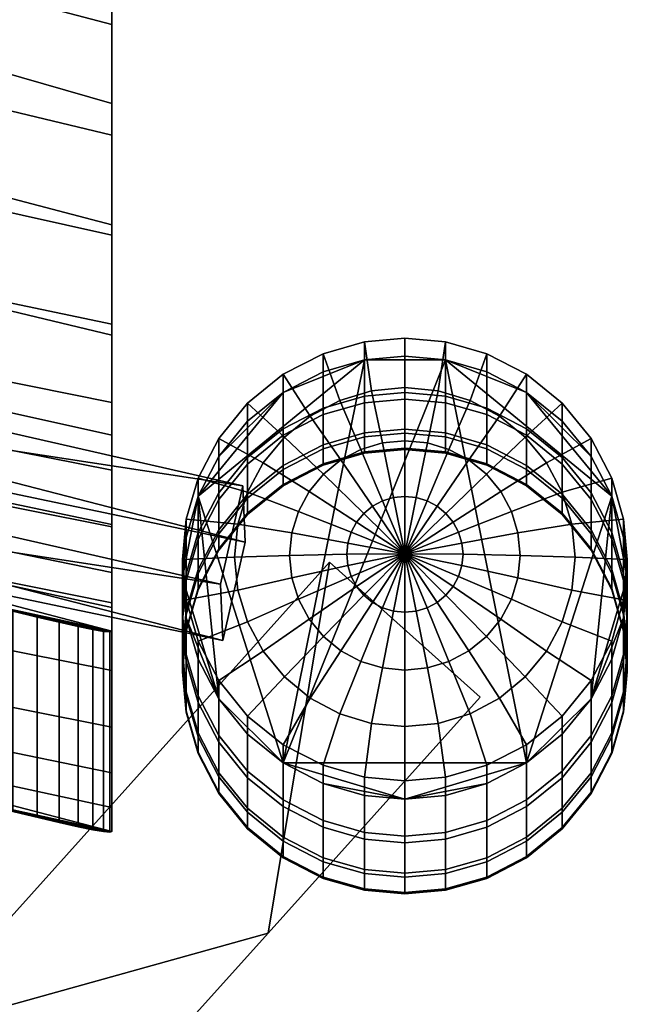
# Model space of a CAD drawing. Header units: millimetres. Extents: x -1013 to 1013, y -310 to 310.
# Tile 59 of 85: x 473 to 503, y 203 to 252. Entities that reach past the tile are written whole.
import ezdxf

# ---------------------------------------------------------------- set-up
doc = ezdxf.new("R2010")
doc.units = ezdxf.units.MM
doc.layers.add('operadlo', color=7, linetype='Continuous')
doc.layers.add('podnoz', color=7, linetype='Continuous')

msp = doc.modelspace()

# ---------------------------------------------------------------- meshes
at = {"layer": 'operadlo'}
mesh = msp.add_polyface(dxfattribs=at)
corners = [(477.5, 214.945, 601.765), (477.5, 213.223, 581.051), (477.5, 224.854, 600.418), (477.5, 212.045, 560.299), (477.5, 223.132, 579.705), (477.5, 221.955, 558.953), (477.5, 227.118, 621.08), (477.5, 223.357, 663.535), (477.5, 220.014, 643.021), (477.5, 229.923, 641.675), (477.5, 217.209, 622.426), (477.5, 227.238, 683.955), (477.5, 233.266, 662.189), (477.5, 237.147, 682.609), (477.5, 231.652, 704.266), (477.5, 241.561, 702.919), (477.5, 236.598, 724.454), (477.5, 242.071, 744.505), (477.5, 246.507, 723.108), (477.5, 251.98, 743.159), (477.5, 254.584, 784.144), (477.5, 248.068, 764.407), (477.5, 257.977, 763.06), (477.5, 264.493, 782.797), (477.5, 261.616, 803.703), (477.5, 271.525, 802.357), (452.12, 217.967, 543.936), (470.694, 223.426, 549.19), (470.694, 213.517, 550.536), (452.12, 227.876, 542.59), (433.253, 231.923, 536.588), (433.253, 222.014, 537.934), (414.121, 225.651, 532.54), (414.121, 235.561, 531.194), (394.752, 228.874, 527.762), (394.752, 238.783, 526.416), (375.176, 231.676, 523.606), (355.421, 234.054, 520.079), (375.176, 241.585, 522.26), (335.516, 245.914, 515.84), (335.516, 236.005, 517.186), (315.492, 237.525, 514.932), (355.421, 243.963, 518.733), (315.492, 247.434, 513.586), (295.378, 238.613, 513.319), (295.378, 248.522, 511.973), (275.204, 239.266, 512.35), (255, 249.393, 510.681), (255, 239.484, 512.027), (275.204, 249.175, 511.004), (332.827, 297.836, 808.874), (313.398, 299.198, 808.689), (313.398, 289.29, 810.035), (332.827, 287.927, 810.22), (371.581, 293.948, 809.402), (352.224, 296.086, 809.112), (352.224, 286.177, 810.458), (390.891, 291.423, 809.745), (371.581, 284.039, 810.749), (293.945, 290.263, 809.903), (274.476, 300.756, 808.477), (255, 300.951, 808.451), (255, 291.042, 809.797), (293.945, 300.172, 808.557), (274.476, 290.847, 809.823), (448.458, 281.54, 811.088), (429.338, 285.218, 810.588), (429.338, 275.309, 811.935), (467.5, 277.48, 811.64), (448.458, 271.631, 812.434), (467.5, 267.571, 812.986), (410.146, 278.604, 811.487), (390.891, 281.514, 811.092), (410.146, 288.512, 810.141), (477.353, 262.267, 805.341), (477.353, 272.176, 803.995), (476.881, 263.014, 807.008), (476.881, 272.923, 805.662), (476.062, 263.828, 808.617), (476.062, 273.737, 807.27), (474.907, 274.576, 808.722), (474.907, 264.667, 810.069), (473.468, 275.391, 809.93), (473.468, 265.482, 811.276), (471.827, 266.226, 812.175), (471.827, 276.135, 810.829), (470.087, 266.862, 812.739), (470.087, 276.771, 811.393), (468.345, 267.368, 812.977), (468.345, 277.277, 811.631), (477.402, 221.921, 557.548), (477.402, 212.012, 558.894), (477.096, 212.038, 557.461), (477.096, 221.947, 556.114), (476.573, 222.035, 554.698), (476.573, 212.125, 556.044), (475.837, 222.185, 553.349), (475.837, 212.276, 554.695), (474.909, 212.484, 553.462), (474.909, 222.393, 552.116), (473.822, 212.742, 552.385), (473.822, 222.651, 551.039), (472.618, 222.945, 550.148), (472.618, 213.036, 551.495), (471.343, 223.262, 549.458), (471.343, 213.353, 550.805)]
mesh.append_faces([[corners[k] for k in face] for face in [(0, 1, 2, 2), (3, 4, 1, 1), (1, 4, 2, 2), (3, 5, 4, 4), (6, 0, 2, 2), (7, 8, 9, 9), (10, 6, 8, 8), (11, 7, 12, 12), (11, 13, 14, 14), (9, 12, 7, 7), (6, 9, 8, 8), (6, 10, 0, 0), (13, 15, 14, 14), (16, 14, 15, 15), (12, 13, 11, 11), (17, 16, 18, 18), (16, 15, 18, 18), (19, 17, 18, 18), (20, 21, 22, 22), (19, 21, 17, 17), (20, 23, 24, 24), (23, 25, 24, 24), (22, 23, 20, 20), (21, 19, 22, 22), (26, 27, 28, 28), (29, 27, 26, 26), (30, 29, 31, 31), (26, 31, 29, 29), (32, 30, 31, 31), (33, 32, 34, 34), (35, 34, 36, 36), (37, 38, 36, 36), (35, 36, 38, 38), (33, 34, 35, 35), (33, 30, 32, 32), (39, 40, 41, 41), (38, 37, 42, 42), (42, 37, 40, 40), (41, 43, 39, 39), (42, 40, 39, 39), (44, 43, 41, 41), (45, 44, 46, 46), (47, 46, 48, 48), (46, 47, 49, 49), (45, 46, 49, 49), (45, 43, 44, 44), (50, 51, 52, 52), (50, 52, 53, 53), (54, 55, 56, 56), (57, 54, 58, 58), (53, 55, 50, 50), (59, 52, 51, 51), (60, 61, 62, 62), (63, 60, 64, 64), (60, 62, 64, 64), (63, 64, 59, 59), (59, 51, 63, 63), (65, 66, 67, 67), (68, 65, 69, 69), (65, 67, 69, 69), (68, 69, 70, 70), (71, 67, 66, 66), (55, 53, 56, 56), (56, 58, 54, 54), (57, 72, 73, 73), (72, 57, 58, 58), (73, 72, 71, 71), (71, 66, 73, 73), (74, 24, 25, 75), (76, 74, 75, 77), (78, 76, 77, 79), (78, 79, 80, 81), (81, 80, 82, 83), (84, 83, 82, 85), (86, 84, 85, 87), (88, 86, 87, 89), (88, 89, 68, 70), (90, 5, 3, 91), (91, 92, 93, 90), (94, 93, 92, 95), (96, 94, 95, 97), (97, 98, 99, 96), (98, 100, 101, 99), (102, 101, 100, 103), (104, 102, 103, 105), (27, 104, 105, 28)]])
mesh = msp.add_polyface(dxfattribs=at)
corners = [(477.353, 272.176, 803.995), (467.5, 277.48, 811.64), (476.881, 272.923, 805.662), (474.907, 274.576, 808.722), (476.062, 273.737, 807.27), (477.5, 257.977, 763.06), (450.457, 265.787, 767.893), (450.366, 273.162, 789.632), (477.5, 264.493, 782.797), (477.5, 271.525, 802.357), (477.5, 251.98, 743.159), (450.548, 259.052, 745.944), (477.5, 246.507, 723.108), (450.638, 252.962, 723.808), (477.5, 241.561, 702.919), (450.729, 247.526, 701.506), (473.468, 275.391, 809.93), (470.087, 276.771, 811.393), (471.827, 276.135, 810.829), (468.345, 277.277, 811.631), (448.458, 281.54, 811.088), (422.802, 278.2, 788.323), (429.338, 285.218, 810.588), (477.5, 237.147, 682.609), (450.82, 242.747, 679.058), (477.5, 229.923, 641.675), (451.001, 235.174, 633.793), (450.91, 238.628, 656.482), (477.5, 233.266, 662.189), (477.5, 227.118, 621.08), (451.092, 232.379, 610.943), (477.5, 223.132, 579.705), (451.274, 228.811, 565.055), (451.183, 230.258, 588.022), (477.5, 224.854, 600.418), (477.5, 221.954, 558.953), (477.096, 221.947, 556.114), (470.694, 223.426, 549.19), (477.402, 221.921, 557.548), (476.573, 222.034, 554.698), (475.837, 222.185, 553.349), (474.909, 222.393, 552.116), (471.343, 223.262, 549.458), (473.822, 222.651, 551.039), (472.618, 222.945, 550.148), (452.12, 227.876, 542.59), (433.253, 231.923, 536.588), (424.254, 234.159, 557.356)]
mesh.append_faces([[corners[k] for k in face] for face in [(0, 1, 2, 2), (1, 3, 4, 4), (2, 1, 4, 4), (5, 6, 7, 8), (8, 7, 9, 9), (10, 11, 6, 5), (12, 13, 11, 10), (14, 15, 13, 12), (9, 1, 0, 0), (1, 16, 3, 3), (17, 18, 1, 1), (1, 19, 17, 17), (1, 7, 20, 20), (20, 7, 21, 22), (16, 1, 18, 18), (1, 9, 7, 7), (15, 14, 23, 24), (25, 26, 27, 28), (29, 30, 26, 25), (31, 32, 33, 34), (32, 31, 35, 35), (34, 33, 30, 29), (36, 37, 38, 38), (39, 40, 37, 37), (36, 39, 37, 37), (35, 38, 37, 37), (28, 27, 24, 23), (41, 42, 40, 40), (41, 43, 44, 44), (32, 35, 37, 37), (32, 45, 46, 47), (42, 37, 40, 40), (41, 44, 42, 42), (32, 37, 45, 45)]])
mesh = msp.add_polyface(dxfattribs=at)
corners = [(477.353, 262.267, 805.341), (476.881, 263.014, 807.008), (467.5, 267.571, 812.986), (476.062, 263.828, 808.617), (474.907, 264.667, 810.069), (477.5, 248.068, 764.407), (477.5, 254.584, 784.144), (450.366, 263.253, 790.978), (450.457, 255.878, 769.239), (477.5, 261.616, 803.703), (477.5, 242.071, 744.505), (450.548, 249.143, 747.29), (477.5, 236.598, 724.454), (450.638, 243.053, 725.154), (477.5, 231.652, 704.266), (450.729, 237.617, 702.853), (473.468, 265.482, 811.276), (470.087, 266.862, 812.739), (471.827, 266.226, 812.175), (468.345, 267.368, 812.977), (448.458, 271.631, 812.434), (429.338, 275.309, 811.935), (422.802, 268.291, 789.67), (450.82, 232.838, 680.405), (477.5, 227.238, 683.955), (477.5, 220.014, 643.021), (477.5, 223.357, 663.535), (450.91, 228.719, 657.828), (451.001, 225.265, 635.139), (477.5, 217.209, 622.426), (451.092, 222.47, 612.289), (477.5, 213.223, 581.051), (477.5, 214.945, 601.765), (451.183, 220.349, 589.369), (451.274, 218.902, 566.401), (477.5, 212.045, 560.299), (477.096, 212.038, 557.461), (477.402, 212.012, 558.894), (470.694, 213.517, 550.536), (476.573, 212.125, 556.044), (475.837, 212.276, 554.695), (474.909, 212.484, 553.462), (471.343, 213.353, 550.805), (472.618, 213.036, 551.495), (473.822, 212.742, 552.385), (424.254, 224.25, 558.703), (433.253, 222.014, 537.934), (452.12, 217.967, 543.936)]
mesh.append_faces([[corners[k] for k in face] for face in [(0, 1, 2, 2), (2, 3, 4, 4), (1, 3, 2, 2), (5, 6, 7, 8), (6, 9, 7, 7), (10, 5, 8, 11), (12, 10, 11, 13), (14, 12, 13, 15), (9, 0, 2, 2), (2, 4, 16, 16), (17, 2, 18, 18), (2, 17, 19, 19), (2, 20, 7, 7), (20, 21, 22, 7), (16, 18, 2, 2), (2, 7, 9, 9), (15, 23, 24, 14), (25, 26, 27, 28), (29, 25, 28, 30), (31, 32, 33, 34), (34, 35, 31, 31), (32, 29, 30, 33), (36, 37, 38, 38), (39, 38, 40, 40), (36, 38, 39, 39), (35, 38, 37, 37), (26, 24, 23, 27), (41, 40, 42, 42), (41, 43, 44, 44), (34, 38, 35, 35), (34, 45, 46, 47), (42, 40, 38, 38), (41, 42, 43, 43), (34, 47, 38, 38)]])
at = {"layer": 'podnoz'}
mesh = msp.add_polyface(dxfattribs=at)
corners = [(420.271, 235.923, 560.546), (420.324, 234.631, 539.586), (456.637, 228.3, 572.165), (482.99, 221.495, 559.608), (456.555, 230.293, 604.493), (482.875, 224.289, 604.931), (457.669, 235.158, 604.196), (456.555, 230.293, 604.493), (482.875, 224.289, 604.931), (483.989, 229.154, 604.634), (457.752, 233.165, 571.868), (456.637, 228.3, 572.165), (456.555, 230.293, 604.493), (457.669, 235.158, 604.196), (421.386, 240.788, 560.249), (420.271, 235.923, 560.546), (456.637, 228.3, 572.165), (457.752, 233.165, 571.868), (421.439, 239.496, 539.288), (420.324, 234.631, 539.586), (420.271, 235.923, 560.546), (421.386, 240.788, 560.249), (484.105, 226.36, 559.311), (482.99, 221.495, 559.608), (420.324, 234.631, 539.586), (421.439, 239.496, 539.288), (421.386, 240.788, 560.249), (457.752, 233.165, 571.868), (421.439, 239.496, 539.288), (484.105, 226.36, 559.311), (457.669, 235.158, 604.196), (483.989, 229.154, 604.634), (481.184, 224.788, 572.913), (481, 222.791, 573.046), (481, 225.5, 607), (481.184, 227.493, 606.815), (481.772, 226.831, 572.776), (481.772, 229.532, 606.626), (481.184, 220.793, 573.179), (481.772, 218.75, 573.316), (481.772, 221.468, 607.374), (481.184, 223.507, 607.185), (481.184, 222.961, 538.952), (481, 220.961, 539.033), (481.772, 225.007, 538.868), (481.184, 218.961, 539.115), (481.184, 222.015, 504.955), (481, 220.014, 504.984), (481.772, 224.062, 504.924), (481.184, 218.012, 505.014), (481.184, 221.949, 470.944), (481, 219.948, 470.922), (481.772, 223.997, 470.967), (481.184, 222.765, 436.944), (481, 220.765, 436.87), (481.772, 224.811, 437.02), (481.184, 224.461, 402.976), (481, 222.463, 402.851), (481.772, 226.504, 403.105), (481.184, 220.465, 402.725), (481.184, 218.765, 436.796), (481.184, 226.597, 374.846), (481, 224.603, 374.668), (481.772, 228.636, 375.027), (481.184, 222.609, 374.491), (481.772, 220.57, 374.31), (481.772, 218.422, 402.596), (481.772, 228.636, 375.027), (481, 224.603, 374.668), (481.184, 226.597, 374.846)]
mesh.append_faces([[corners[k] for k in face] for face in [(0, 1, 2, 2), (3, 2, 1, 1), (4, 2, 5, 5), (3, 5, 2, 2), (6, 7, 8, 9), (10, 11, 12, 13), (14, 15, 16, 17), (18, 19, 20, 21), (22, 23, 24, 25), (26, 27, 28, 28), (29, 28, 27, 27), (30, 31, 27, 27), (29, 27, 31, 31), (32, 33, 34, 35), (36, 32, 35, 37), (38, 39, 40, 41), (33, 38, 41, 34), (42, 43, 33, 32), (44, 42, 32, 36), (43, 45, 38, 33), (46, 47, 43, 42), (48, 46, 42, 44), (47, 49, 45, 43), (50, 51, 47, 46), (52, 50, 46, 48), (53, 54, 51, 50), (55, 53, 50, 52), (56, 57, 54, 53), (58, 56, 53, 55), (57, 59, 60, 54), (61, 62, 57, 56), (63, 61, 56, 58), (64, 65, 66, 59), (62, 64, 59, 57), (67, 68, 69, 69)]])
mesh = msp.add_polyface(dxfattribs=at)
corners = [(487.951, 232.995, 572.365), (485.98, 231.977, 572.433), (485.98, 234.667, 606.149), (487.951, 235.684, 606.054), (489.998, 233.583, 572.325), (489.998, 236.27, 606), (492, 233.766, 572.313), (492, 236.453, 605.983), (487.951, 231.18, 538.616), (485.98, 230.161, 538.658), (489.998, 231.769, 538.592), (492, 231.952, 538.585), (487.951, 230.24, 504.832), (485.98, 229.219, 504.847), (489.998, 230.829, 504.823), (492, 231.012, 504.821), (489.998, 230.764, 471.042), (487.951, 230.175, 471.035), (492, 230.947, 471.044), (487.951, 230.985, 437.248), (485.98, 229.965, 437.21), (485.98, 229.154, 471.024), (489.998, 231.574, 437.27), (492, 231.757, 437.276), (485.98, 231.652, 403.429), (484.222, 230.226, 403.339), (484.222, 228.538, 437.157), (487.951, 232.671, 403.493), (489.998, 233.258, 403.53), (492, 233.441, 403.541), (485.98, 233.774, 375.484), (484.222, 232.351, 375.358), (487.951, 234.791, 375.575), (489.998, 235.377, 375.627), (492, 235.56, 375.643), (490.356, 233.848, 607.525), (492, 234.009, 607.51), (492, 236.453, 605.983), (489.998, 236.27, 606), (490.888, 231.274, 608.71), (492, 231.383, 608.7), (488.775, 233.37, 607.57), (487.951, 235.684, 606.054), (489.818, 230.951, 608.74), (490.899, 228.405, 609.551), (491.439, 228.568, 609.535), (487.319, 232.595, 607.642), (485.98, 234.667, 606.149), (488.833, 230.427, 608.789), (486.043, 231.552, 607.739), (484.222, 233.245, 606.281), (487.969, 229.721, 608.854), (487.26, 228.86, 608.934), (484.995, 230.28, 607.857), (485.98, 215.433, 373.852), (489.998, 235.377, 375.627), (494.002, 235.377, 375.627), (485.98, 233.774, 375.484), (487.951, 234.791, 375.575), (481.772, 228.636, 375.027)]
mesh.append_faces([[corners[k] for k in face] for face in [(0, 1, 2, 3), (4, 0, 3, 5), (6, 4, 5, 7), (8, 9, 1, 0), (10, 8, 0, 4), (11, 10, 4, 6), (12, 13, 9, 8), (14, 12, 8, 10), (15, 14, 10, 11), (16, 17, 12, 14), (18, 16, 14, 15), (19, 20, 21, 17), (22, 19, 17, 16), (23, 22, 16, 18), (24, 25, 26, 20), (27, 24, 20, 19), (28, 27, 19, 22), (29, 28, 22, 23), (30, 31, 25, 24), (32, 30, 24, 27), (33, 32, 27, 28), (34, 33, 28, 29), (35, 36, 37, 38), (39, 40, 36, 35), (41, 35, 38, 42), (43, 39, 35, 41), (44, 45, 39, 43), (46, 41, 42, 47), (48, 43, 41, 46), (49, 46, 47, 50), (51, 48, 46, 49), (52, 51, 49, 53), (54, 55, 56, 56), (57, 58, 55, 55), (55, 59, 57, 57)]])
mesh = msp.add_polyface(dxfattribs=at)
corners = [(494.002, 233.583, 572.325), (492, 233.766, 572.313), (492, 236.453, 605.983), (494.002, 236.27, 606), (496.049, 232.995, 572.365), (496.049, 235.684, 606.054), (494.002, 231.769, 538.592), (492, 231.952, 538.585), (496.049, 231.18, 538.616), (494.002, 230.829, 504.823), (492, 231.012, 504.821), (496.049, 230.24, 504.832), (494.002, 230.764, 471.042), (492, 230.947, 471.044), (496.049, 230.175, 471.035), (494.002, 231.574, 437.27), (492, 231.757, 437.276), (496.049, 230.985, 437.248), (494.002, 233.258, 403.53), (492, 233.441, 403.541), (496.049, 232.671, 403.493), (494.002, 235.377, 375.627), (492, 235.56, 375.643), (496.049, 234.791, 375.575), (494.391, 227.351, 609.649), (494.657, 226.855, 609.695), (497.268, 227.879, 609.025), (496.74, 228.86, 608.934), (494.033, 227.785, 609.608), (496.031, 229.721, 608.854), (492, 225.777, 609.987), (495.167, 230.427, 608.789), (497.957, 231.552, 607.739), (496.681, 232.595, 607.642), (493.598, 228.141, 609.575), (495.225, 233.37, 607.57), (498.02, 234.667, 606.149), (496.049, 235.684, 606.054), (494.182, 230.951, 608.74), (493.101, 228.405, 609.551), (493.644, 233.848, 607.525), (494.002, 236.27, 606), (493.112, 231.274, 608.71), (492.561, 228.568, 609.535), (492, 234.009, 607.51), (492, 236.453, 605.983), (492, 231.383, 608.7), (492, 228.624, 609.53), (491.439, 228.568, 609.535), (490.888, 231.274, 608.71), (492, 235.56, 375.643), (494.002, 235.377, 375.627), (489.998, 235.377, 375.627)]
mesh.append_faces([[corners[k] for k in face] for face in [(0, 1, 2, 3), (4, 0, 3, 5), (6, 7, 1, 0), (8, 6, 0, 4), (9, 10, 7, 6), (11, 9, 6, 8), (12, 13, 10, 9), (14, 12, 9, 11), (15, 16, 13, 12), (17, 15, 12, 14), (18, 19, 16, 15), (20, 18, 15, 17), (21, 22, 19, 18), (23, 21, 18, 20), (24, 25, 26, 27), (28, 24, 27, 29), (30, 24, 28, 28), (31, 29, 32, 33), (34, 28, 29, 31), (30, 28, 34, 34), (35, 33, 36, 37), (38, 31, 33, 35), (39, 34, 31, 38), (30, 34, 39, 39), (40, 35, 37, 41), (42, 38, 35, 40), (43, 39, 38, 42), (30, 39, 43, 43), (44, 40, 41, 45), (46, 42, 40, 44), (47, 43, 42, 46), (30, 43, 47, 47), (48, 47, 46, 49), (30, 47, 48, 48), (50, 51, 52, 52)]])
mesh = msp.add_polyface(dxfattribs=at)
corners = [(487.951, 230.175, 471.035), (485.98, 229.154, 471.024), (485.98, 229.219, 504.847), (487.951, 230.24, 504.832), (489.18, 225.201, 609.848), (489.124, 225.76, 609.796), (486.299, 225.707, 609.227), (486.408, 224.6, 609.33), (492, 225.777, 609.987), (486.732, 223.535, 609.429), (483.736, 223.983, 608.441), (484.217, 222.41, 608.587), (489.343, 224.664, 609.898), (487.26, 222.553, 609.52), (484.995, 220.959, 608.722), (489.609, 224.169, 609.944), (487.969, 221.693, 609.6), (486.043, 219.688, 608.84), (489.967, 223.735, 609.984), (488.833, 220.987, 609.665), (487.319, 218.645, 608.937), (490.402, 223.379, 610.017), (489.818, 220.462, 609.714), (488.775, 217.87, 609.009), (490.899, 223.114, 610.042), (491.439, 222.951, 610.057), (490.888, 220.14, 609.744), (491.439, 228.568, 609.535), (490.899, 228.405, 609.551), (490.402, 228.141, 609.575), (489.818, 230.951, 608.74), (488.833, 230.427, 608.789), (489.967, 227.785, 609.608), (487.969, 229.721, 608.854), (489.609, 227.351, 609.649), (487.26, 228.86, 608.934), (486.732, 227.879, 609.025), (484.995, 230.28, 607.857), (484.217, 228.83, 607.991), (489.343, 226.855, 609.695), (486.408, 226.814, 609.124), (483.736, 227.256, 608.137), (489.18, 226.318, 609.744), (485.98, 215.433, 373.852), (481.772, 228.636, 375.027), (489.998, 235.377, 375.627)]
mesh.append_faces([[corners[k] for k in face] for face in [(0, 1, 2, 3), (4, 5, 6, 7), (8, 5, 4, 4), (9, 7, 10, 11), (12, 4, 7, 9), (8, 4, 12, 12), (13, 9, 11, 14), (15, 12, 9, 13), (8, 12, 15, 15), (16, 13, 14, 17), (18, 15, 13, 16), (8, 15, 18, 18), (19, 16, 17, 20), (21, 18, 16, 19), (8, 18, 21, 21), (22, 19, 20, 23), (24, 21, 19, 22), (8, 21, 24, 24), (25, 24, 22, 26), (8, 27, 28, 28), (29, 28, 30, 31), (8, 28, 29, 29), (32, 29, 31, 33), (8, 29, 32, 32), (34, 32, 33, 35), (8, 32, 34, 34), (36, 35, 37, 38), (39, 34, 35, 36), (8, 34, 39, 39), (40, 36, 38, 41), (42, 39, 36, 40), (8, 39, 42, 42), (5, 42, 40, 6), (8, 42, 5, 5), (43, 44, 45, 45)]])
mesh = msp.add_polyface(dxfattribs=at)
corners = [(488.279, 225.373, 409.636), (495.721, 218.693, 397.789), (495.721, 218.693, 385.216), (488.279, 225.373, 384.485), (495.721, 218.693, 410.362), (492, 225.777, 609.987), (490.899, 223.114, 610.042), (491.439, 222.951, 610.057), (492, 222.896, 610.062), (490.888, 220.14, 609.744), (492, 220.03, 609.754), (492.561, 222.951, 610.057), (493.112, 220.14, 609.744), (493.101, 223.114, 610.042), (494.182, 220.462, 609.714), (495.167, 220.987, 609.665), (495.225, 217.87, 609.009), (496.681, 218.645, 608.937), (493.598, 223.379, 610.017), (496.031, 221.693, 609.6), (497.957, 219.688, 608.84), (494.033, 223.735, 609.984), (499.005, 220.959, 608.722), (499.778, 217.755, 607.719), (501.207, 219.507, 607.557), (496.74, 222.553, 609.52), (494.391, 224.169, 609.944), (497.268, 223.535, 609.429), (499.783, 222.41, 608.587), (494.657, 224.664, 609.898), (497.592, 224.6, 609.33), (500.264, 223.983, 608.441), (494.82, 225.201, 609.848), (497.701, 225.707, 609.227), (500.425, 225.62, 608.289), (494.876, 225.76, 609.796), (497.592, 226.814, 609.124), (500.264, 227.256, 608.137), (494.82, 226.318, 609.744), (494.657, 226.855, 609.695), (497.268, 227.879, 609.025), (494.391, 227.351, 609.649), (498.02, 215.433, 373.852), (485.98, 215.433, 373.852), (494.002, 235.377, 375.627)]
mesh.append_faces([[corners[k] for k in face] for face in [(0, 1, 2, 3), (0, 4, 1, 1), (5, 6, 7, 7), (8, 7, 9, 10), (5, 7, 8, 8), (11, 8, 10, 12), (5, 8, 11, 11), (13, 11, 12, 14), (5, 11, 13, 13), (15, 14, 16, 17), (18, 13, 14, 15), (5, 13, 18, 18), (19, 15, 17, 20), (21, 18, 15, 19), (5, 18, 21, 21), (22, 20, 23, 24), (25, 19, 20, 22), (26, 21, 19, 25), (5, 21, 26, 26), (27, 25, 22, 28), (29, 26, 25, 27), (5, 26, 29, 29), (30, 27, 28, 31), (32, 29, 27, 30), (5, 29, 32, 32), (33, 30, 31, 34), (35, 32, 30, 33), (5, 32, 35, 35), (36, 33, 34, 37), (38, 35, 33, 36), (5, 35, 38, 38), (39, 38, 36, 40), (5, 38, 39, 39), (5, 39, 41, 41), (42, 43, 44, 44)]])
mesh = msp.add_polyface(dxfattribs=at)
corners = [(498.02, 231.977, 572.433), (496.049, 232.995, 572.365), (496.049, 235.684, 606.054), (498.02, 234.667, 606.149), (499.778, 230.551, 572.528), (499.778, 233.245, 606.281), (501.207, 228.796, 572.645), (501.207, 231.494, 606.443), (502.228, 226.831, 572.776), (502.228, 229.532, 606.626), (502.816, 224.788, 572.913), (502.816, 227.493, 606.815), (498.02, 230.161, 538.658), (496.049, 231.18, 538.616), (499.778, 228.733, 538.716), (501.207, 226.976, 538.788), (498.02, 229.219, 504.847), (496.049, 230.24, 504.832), (499.778, 227.791, 504.869), (501.207, 226.032, 504.895), (498.02, 229.154, 471.024), (496.049, 230.175, 471.035), (499.778, 227.726, 471.008), (498.02, 229.965, 437.21), (496.049, 230.985, 437.248), (499.778, 228.538, 437.157), (501.207, 226.78, 437.092), (501.207, 225.967, 470.989), (498.02, 231.652, 403.429), (496.049, 232.671, 403.493), (499.778, 230.226, 403.339), (501.207, 228.471, 403.229), (498.02, 233.774, 375.484), (496.049, 234.791, 375.575), (499.778, 232.351, 375.358), (501.207, 230.599, 375.202), (502.228, 228.636, 375.027), (502.228, 226.504, 403.105), (499.783, 228.83, 607.991), (500.264, 227.256, 608.137), (502.816, 227.493, 606.815), (502.228, 229.532, 606.626), (497.268, 227.879, 609.025), (497.592, 226.814, 609.124), (499.005, 230.28, 607.857), (501.207, 231.494, 606.443), (496.74, 228.86, 608.934), (497.957, 231.552, 607.739), (499.778, 233.245, 606.281), (496.031, 229.721, 608.854), (496.681, 232.595, 607.642), (498.02, 234.667, 606.149), (502.228, 228.636, 375.027), (498.02, 215.433, 373.852), (494.002, 235.377, 375.627), (498.02, 233.774, 375.484), (501.207, 230.599, 375.202), (499.778, 232.351, 375.358), (496.049, 234.791, 375.575)]
mesh.append_faces([[corners[k] for k in face] for face in [(0, 1, 2, 3), (4, 0, 3, 5), (6, 4, 5, 7), (8, 6, 7, 9), (10, 8, 9, 11), (12, 13, 1, 0), (14, 12, 0, 4), (15, 14, 4, 6), (16, 17, 13, 12), (18, 16, 12, 14), (19, 18, 14, 15), (20, 21, 17, 16), (22, 20, 16, 18), (23, 24, 21, 20), (25, 23, 20, 22), (26, 25, 22, 27), (28, 29, 24, 23), (30, 28, 23, 25), (31, 30, 25, 26), (32, 33, 29, 28), (34, 32, 28, 30), (35, 34, 30, 31), (36, 35, 31, 37), (38, 39, 40, 41), (42, 43, 39, 38), (44, 38, 41, 45), (46, 42, 38, 44), (47, 44, 45, 48), (49, 46, 44, 47), (50, 47, 48, 51), (52, 53, 54, 54), (55, 56, 52, 52), (56, 55, 57, 57), (54, 58, 55, 55), (55, 52, 54, 54)]])
mesh = msp.add_polyface(dxfattribs=at)
corners = [(483.989, 229.154, 604.634), (482.875, 224.289, 604.931), (482.99, 221.495, 559.608), (484.105, 226.36, 559.311), (482.793, 228.796, 572.645), (481.772, 226.831, 572.776), (481.772, 229.532, 606.626), (482.793, 231.494, 606.443), (484.222, 230.551, 572.528), (484.222, 233.245, 606.281), (485.98, 231.977, 572.433), (485.98, 234.667, 606.149), (482.793, 226.976, 538.788), (481.772, 225.007, 538.868), (484.222, 228.733, 538.716), (485.98, 230.161, 538.658), (482.793, 226.032, 504.895), (481.772, 224.062, 504.924), (484.222, 227.791, 504.869), (485.98, 229.219, 504.847), (482.793, 225.967, 470.989), (481.772, 223.997, 470.967), (484.222, 227.726, 471.008), (485.98, 229.154, 471.024), (482.793, 226.78, 437.092), (481.772, 224.811, 437.02), (484.222, 228.538, 437.157), (485.98, 229.965, 437.21), (482.793, 228.471, 403.229), (481.772, 226.504, 403.105), (484.222, 230.226, 403.339), (482.793, 230.599, 375.202), (481.772, 228.636, 375.027), (484.222, 232.351, 375.358), (483.736, 223.983, 608.441), (483.575, 225.62, 608.289), (481, 225.5, 607), (481.184, 223.507, 607.185), (486.408, 224.6, 609.33), (486.299, 225.707, 609.227), (484.217, 222.41, 608.587), (481.772, 221.468, 607.374), (484.995, 220.959, 608.722), (482.793, 219.507, 607.557), (484.995, 230.28, 607.857), (486.043, 231.552, 607.739), (484.222, 233.245, 606.281), (482.793, 231.494, 606.443), (484.217, 228.83, 607.991), (481.772, 229.532, 606.626), (483.736, 227.256, 608.137), (481.184, 227.493, 606.815), (486.408, 226.814, 609.124), (482.793, 218.607, 374.135), (481.772, 220.57, 374.31), (481.184, 222.609, 374.491), (481.772, 228.636, 375.027), (485.98, 215.433, 373.852), (481, 224.603, 374.668), (482.793, 230.599, 375.202), (485.98, 233.774, 375.484), (484.222, 232.351, 375.358)]
mesh.append_faces([[corners[k] for k in face] for face in [(0, 1, 2, 3), (4, 5, 6, 7), (8, 4, 7, 9), (10, 8, 9, 11), (12, 13, 5, 4), (14, 12, 4, 8), (15, 14, 8, 10), (16, 17, 13, 12), (18, 16, 12, 14), (19, 18, 14, 15), (20, 21, 17, 16), (22, 20, 16, 18), (23, 22, 18, 19), (24, 25, 21, 20), (26, 24, 20, 22), (27, 26, 22, 23), (28, 29, 25, 24), (30, 28, 24, 26), (31, 32, 29, 28), (33, 31, 28, 30), (34, 35, 36, 37), (38, 39, 35, 34), (40, 34, 37, 41), (42, 40, 41, 43), (44, 45, 46, 47), (48, 44, 47, 49), (50, 48, 49, 51), (35, 50, 51, 36), (39, 52, 50, 35), (53, 54, 55, 55), (53, 56, 57, 57), (53, 55, 58, 58), (56, 59, 60, 60), (56, 53, 58, 58), (60, 59, 61, 61)]])
mesh = msp.add_polyface(dxfattribs=at)
corners = [(503, 222.791, 573.046), (502.816, 224.788, 572.913), (502.816, 227.493, 606.815), (503, 225.5, 607), (502.816, 220.793, 573.179), (502.816, 223.507, 607.185), (502.228, 218.75, 573.316), (502.228, 221.468, 607.374), (502.228, 225.007, 538.868), (501.207, 226.976, 538.788), (501.207, 228.796, 572.645), (502.228, 226.831, 572.776), (502.816, 222.961, 538.952), (503, 220.961, 539.033), (502.816, 218.961, 539.115), (502.228, 224.062, 504.924), (501.207, 226.032, 504.895), (502.816, 222.015, 504.955), (503, 220.014, 504.984), (502.816, 218.012, 505.014), (501.207, 225.967, 470.989), (499.778, 227.726, 471.008), (499.778, 227.791, 504.869), (502.228, 223.997, 470.967), (502.816, 221.949, 470.944), (503, 219.948, 470.922), (502.228, 224.811, 437.02), (501.207, 226.78, 437.092), (502.816, 222.765, 436.944), (503, 220.765, 436.87), (502.228, 226.504, 403.105), (501.207, 228.471, 403.229), (502.816, 224.461, 402.976), (503, 222.463, 402.851), (502.816, 220.465, 402.725), (502.816, 218.765, 436.796), (502.816, 226.597, 374.846), (502.228, 228.636, 375.027), (503, 224.603, 374.668), (502.816, 222.609, 374.491), (502.228, 220.57, 374.31), (502.228, 218.422, 402.596), (499.783, 222.41, 608.587), (499.005, 220.959, 608.722), (501.207, 219.507, 607.557), (502.228, 221.468, 607.374), (500.264, 223.983, 608.441), (502.816, 223.507, 607.185), (500.425, 225.62, 608.289), (503, 225.5, 607), (500.264, 227.256, 608.137), (502.816, 227.493, 606.815), (501.207, 218.607, 374.135), (503, 224.603, 374.668), (502.816, 222.609, 374.491), (502.228, 220.57, 374.31), (498.02, 215.433, 373.852), (502.228, 228.636, 375.027), (502.816, 226.597, 374.846)]
mesh.append_faces([[corners[k] for k in face] for face in [(0, 1, 2, 3), (4, 0, 3, 5), (6, 4, 5, 7), (8, 9, 10, 11), (12, 8, 11, 1), (13, 12, 1, 0), (14, 13, 0, 4), (15, 16, 9, 8), (17, 15, 8, 12), (18, 17, 12, 13), (19, 18, 13, 14), (20, 21, 22, 16), (23, 20, 16, 15), (24, 23, 15, 17), (25, 24, 17, 18), (26, 27, 20, 23), (28, 26, 23, 24), (29, 28, 24, 25), (30, 31, 27, 26), (32, 30, 26, 28), (33, 32, 28, 29), (34, 33, 29, 35), (36, 37, 30, 32), (38, 36, 32, 33), (39, 38, 33, 34), (40, 39, 34, 41), (42, 43, 44, 45), (46, 42, 45, 47), (48, 46, 47, 49), (50, 48, 49, 51), (52, 53, 54, 54), (54, 55, 52, 52), (56, 57, 52, 52), (57, 53, 52, 52), (58, 53, 57, 57)]])
mesh = msp.add_polyface(dxfattribs=at)
corners = [(474.741, 195.322, 387.68), (485.232, 207.008, 386.466), (485.232, 207.008, 411.604), (474.741, 195.322, 412.81), (471.012, 190.313, 388.19), (467.3, 202.002, 412.125), (485.232, 207.008, 411.604), (488.279, 225.373, 409.636), (471.012, 190.313, 413.317), (474.741, 195.322, 412.81), (464.738, 198.872, 412.448), (462.479, 195.528, 412.789), (467.3, 202.002, 386.99), (488.279, 225.373, 384.485), (485.232, 207.008, 386.466), (474.741, 195.322, 387.68), (471.012, 190.313, 388.19), (464.738, 198.872, 387.315), (462.479, 195.528, 387.659), (467.3, 202.002, 386.99), (464.738, 198.872, 387.315), (464.738, 198.872, 412.448), (467.3, 202.002, 412.125), (462.479, 195.528, 387.659), (460.535, 191.993, 388.02), (460.535, 191.993, 413.148), (462.479, 195.528, 412.789), (488.279, 225.373, 384.485), (488.279, 225.373, 409.636), (482.793, 216.784, 573.447), (484.222, 215.029, 573.564), (484.222, 217.755, 607.719), (482.793, 219.507, 607.557), (481.772, 218.75, 573.316), (481.772, 221.468, 607.374), (482.793, 214.947, 539.279), (484.222, 213.189, 539.35), (481.772, 216.916, 539.198), (481.184, 218.961, 539.115), (481.184, 220.793, 573.179), (482.793, 213.995, 505.074), (484.222, 212.236, 505.1), (481.772, 215.965, 505.045), (481.184, 218.012, 505.014), (482.793, 213.929, 470.856), (484.222, 212.17, 470.837), (481.772, 215.899, 470.878), (481.184, 217.946, 470.9), (481, 219.948, 470.922), (481, 220.014, 504.984), (481.772, 216.718, 436.721), (482.793, 214.75, 436.648), (481.184, 218.765, 436.796), (481, 220.765, 436.87), (481.772, 218.422, 402.596), (482.793, 216.456, 402.473), (481.184, 220.465, 402.725), (481.772, 220.57, 374.31), (482.793, 218.607, 374.135)]
mesh.append_faces([[corners[k] for k in face] for face in [(0, 1, 2, 2), (0, 2, 3, 3), (4, 0, 3, 3), (5, 6, 7, 7), (5, 8, 9, 9), (6, 5, 9, 9), (8, 5, 10, 10), (11, 8, 10, 10), (12, 13, 14, 14), (12, 15, 16, 16), (14, 15, 12, 12), (16, 17, 12, 12), (18, 17, 16, 16), (19, 20, 21, 22), (23, 24, 25, 26), (27, 19, 22, 28), (20, 23, 26, 21), (29, 30, 31, 32), (33, 29, 32, 34), (35, 36, 30, 29), (37, 35, 29, 33), (38, 37, 33, 39), (40, 41, 36, 35), (42, 40, 35, 37), (43, 42, 37, 38), (44, 45, 41, 40), (46, 44, 40, 42), (47, 46, 42, 43), (48, 47, 43, 49), (50, 51, 44, 46), (52, 50, 46, 47), (53, 52, 47, 48), (54, 55, 51, 50), (56, 54, 50, 52), (57, 58, 55, 54)]])
mesh = msp.add_polyface(dxfattribs=at)
corners = [(485.232, 207.008, 411.604), (485.232, 207.008, 386.466), (495.721, 218.693, 397.789), (488.279, 225.373, 384.485), (495.721, 218.693, 385.216), (485.232, 207.008, 386.466), (489.998, 211.998, 573.767), (492, 211.815, 573.779), (492, 214.547, 608.017), (489.998, 214.73, 608), (487.951, 212.585, 573.728), (487.951, 215.316, 607.946), (485.98, 213.604, 573.66), (485.98, 216.333, 607.851), (484.222, 215.029, 573.564), (484.222, 217.755, 607.719), (487.951, 210.742, 539.45), (489.998, 210.154, 539.474), (485.98, 211.762, 539.409), (484.222, 213.189, 539.35), (487.951, 209.787, 505.136), (489.998, 209.198, 505.145), (485.98, 210.808, 505.121), (484.222, 212.236, 505.1), (487.951, 209.721, 470.81), (489.998, 209.132, 470.803), (485.98, 210.741, 470.821), (484.222, 212.17, 470.837), (487.951, 210.544, 436.492), (489.998, 209.956, 436.471), (485.98, 211.564, 436.53), (484.222, 212.992, 436.583), (482.793, 214.75, 436.648), (482.793, 213.929, 470.856), (487.951, 212.256, 402.208), (489.998, 211.668, 402.171), (485.98, 213.274, 402.272), (484.222, 214.7, 402.362), (482.793, 216.456, 402.473), (487.951, 214.416, 373.762), (489.998, 213.829, 373.71), (485.98, 215.433, 373.852), (484.222, 216.855, 373.979), (482.793, 218.607, 374.135), (486.043, 219.688, 608.84), (484.995, 220.959, 608.722), (482.793, 219.507, 607.557), (484.222, 217.755, 607.719), (487.319, 218.645, 608.937), (485.98, 216.333, 607.851), (488.775, 217.87, 609.009), (487.951, 215.316, 607.946), (490.356, 217.392, 609.053), (489.998, 214.73, 608), (490.888, 220.14, 609.744), (489.818, 220.462, 609.714), (487.951, 214.416, 373.762), (492, 213.646, 373.694), (489.998, 213.829, 373.71), (485.98, 215.433, 373.852), (482.793, 218.607, 374.135), (484.222, 216.855, 373.979)]
mesh.append_faces([[corners[k] for k in face] for face in [(0, 1, 2, 2), (3, 4, 5, 5), (6, 7, 8, 9), (10, 6, 9, 11), (12, 10, 11, 13), (14, 12, 13, 15), (16, 17, 6, 10), (18, 16, 10, 12), (19, 18, 12, 14), (20, 21, 17, 16), (22, 20, 16, 18), (23, 22, 18, 19), (24, 25, 21, 20), (26, 24, 20, 22), (27, 26, 22, 23), (28, 29, 25, 24), (30, 28, 24, 26), (31, 30, 26, 27), (32, 31, 27, 33), (34, 35, 29, 28), (36, 34, 28, 30), (37, 36, 30, 31), (38, 37, 31, 32), (39, 40, 35, 34), (41, 39, 34, 36), (42, 41, 36, 37), (43, 42, 37, 38), (44, 45, 46, 47), (48, 44, 47, 49), (50, 48, 49, 51), (52, 50, 51, 53), (54, 55, 50, 52), (56, 57, 58, 58), (57, 56, 59, 59), (60, 59, 61, 61)]])
mesh = msp.add_polyface(dxfattribs=at)
corners = [(485.232, 207.008, 386.466), (495.721, 218.693, 385.216), (495.721, 218.693, 397.789), (485.232, 207.008, 411.604), (495.721, 218.693, 410.362), (488.279, 225.373, 409.636), (485.232, 207.008, 411.604), (495.721, 218.693, 410.362), (496.049, 212.585, 573.728), (498.02, 213.604, 573.66), (498.02, 216.333, 607.851), (496.049, 215.316, 607.946), (494.002, 211.998, 573.767), (494.002, 214.73, 608), (492, 211.815, 573.779), (492, 214.547, 608.017), (496.049, 210.742, 539.45), (498.02, 211.762, 539.409), (494.002, 210.154, 539.474), (492, 209.97, 539.482), (489.998, 210.154, 539.474), (489.998, 211.998, 573.767), (494.002, 209.198, 505.145), (496.049, 209.787, 505.136), (492, 209.015, 505.148), (489.998, 209.198, 505.145), (494.002, 209.132, 470.803), (496.049, 209.721, 470.81), (492, 208.948, 470.801), (489.998, 209.132, 470.803), (494.002, 209.956, 436.471), (496.049, 210.544, 436.492), (492, 209.772, 436.464), (489.998, 209.956, 436.471), (494.002, 211.668, 402.171), (496.049, 212.256, 402.208), (492, 211.485, 402.16), (489.998, 211.668, 402.171), (494.002, 213.829, 373.71), (496.049, 214.416, 373.762), (492, 213.646, 373.694), (489.998, 213.829, 373.71), (492, 217.231, 609.068), (490.356, 217.392, 609.053), (489.998, 214.73, 608), (492, 214.547, 608.017), (492, 220.03, 609.754), (490.888, 220.14, 609.744), (493.644, 217.392, 609.053), (494.002, 214.73, 608), (493.112, 220.14, 609.744), (495.225, 217.87, 609.009), (496.049, 215.316, 607.946), (494.182, 220.462, 609.714), (496.681, 218.645, 608.937), (498.02, 216.333, 607.851), (496.049, 214.416, 373.762), (492, 213.646, 373.694), (498.02, 215.433, 373.852), (494.002, 213.829, 373.71), (485.98, 215.433, 373.852)]
mesh.append_faces([[corners[k] for k in face] for face in [(0, 1, 2, 2), (3, 2, 4, 4), (5, 6, 7, 7), (8, 9, 10, 11), (12, 8, 11, 13), (14, 12, 13, 15), (16, 17, 9, 8), (18, 16, 8, 12), (19, 18, 12, 14), (20, 19, 14, 21), (22, 23, 16, 18), (24, 22, 18, 19), (25, 24, 19, 20), (26, 27, 23, 22), (28, 26, 22, 24), (29, 28, 24, 25), (30, 31, 27, 26), (32, 30, 26, 28), (33, 32, 28, 29), (34, 35, 31, 30), (36, 34, 30, 32), (37, 36, 32, 33), (38, 39, 35, 34), (40, 38, 34, 36), (41, 40, 36, 37), (42, 43, 44, 45), (46, 47, 43, 42), (48, 42, 45, 49), (50, 46, 42, 48), (51, 48, 49, 52), (53, 50, 48, 51), (54, 51, 52, 55), (56, 57, 58, 58), (56, 59, 57, 57), (57, 60, 58, 58)]])
mesh = msp.add_polyface(dxfattribs=at)
corners = [(501.207, 216.784, 573.447), (502.228, 218.75, 573.316), (502.228, 221.468, 607.374), (501.207, 219.507, 607.557), (499.778, 215.029, 573.564), (499.778, 217.755, 607.719), (498.02, 213.604, 573.66), (498.02, 216.333, 607.851), (502.228, 216.916, 539.198), (502.816, 218.961, 539.115), (502.816, 220.793, 573.179), (501.207, 214.947, 539.279), (499.778, 213.189, 539.35), (498.02, 211.762, 539.409), (502.228, 215.965, 505.045), (502.816, 218.012, 505.014), (501.207, 213.995, 505.074), (499.778, 212.236, 505.1), (498.02, 210.808, 505.121), (496.049, 209.787, 505.136), (496.049, 210.742, 539.45), (502.816, 217.946, 470.9), (503, 219.948, 470.922), (503, 220.014, 504.984), (502.228, 215.899, 470.878), (501.207, 213.929, 470.856), (499.778, 212.17, 470.837), (498.02, 210.741, 470.821), (496.049, 209.721, 470.81), (502.816, 218.765, 436.796), (503, 220.765, 436.87), (502.228, 216.718, 436.721), (501.207, 214.75, 436.648), (499.778, 212.992, 436.583), (498.02, 211.564, 436.53), (496.049, 210.544, 436.492), (502.228, 218.422, 402.596), (502.816, 220.465, 402.725), (501.207, 216.456, 402.473), (499.778, 214.7, 402.362), (498.02, 213.274, 402.272), (496.049, 212.256, 402.208), (501.207, 218.607, 374.135), (502.228, 220.57, 374.31), (499.778, 216.855, 373.979), (498.02, 215.433, 373.852), (496.049, 214.416, 373.762), (497.957, 219.688, 608.84), (496.681, 218.645, 608.937), (498.02, 216.333, 607.851), (499.778, 217.755, 607.719), (501.207, 218.607, 374.135), (499.778, 216.855, 373.979), (498.02, 215.433, 373.852)]
mesh.append_faces([[corners[k] for k in face] for face in [(0, 1, 2, 3), (4, 0, 3, 5), (6, 4, 5, 7), (8, 9, 10, 1), (11, 8, 1, 0), (12, 11, 0, 4), (13, 12, 4, 6), (14, 15, 9, 8), (16, 14, 8, 11), (17, 16, 11, 12), (18, 17, 12, 13), (19, 18, 13, 20), (21, 22, 23, 15), (24, 21, 15, 14), (25, 24, 14, 16), (26, 25, 16, 17), (27, 26, 17, 18), (28, 27, 18, 19), (29, 30, 22, 21), (31, 29, 21, 24), (32, 31, 24, 25), (33, 32, 25, 26), (34, 33, 26, 27), (35, 34, 27, 28), (36, 37, 29, 31), (38, 36, 31, 32), (39, 38, 32, 33), (40, 39, 33, 34), (41, 40, 34, 35), (42, 43, 36, 38), (44, 42, 38, 39), (45, 44, 39, 40), (46, 45, 40, 41), (47, 48, 49, 50), (51, 52, 53, 53)]])

doc.saveas('drawing.dxf')
